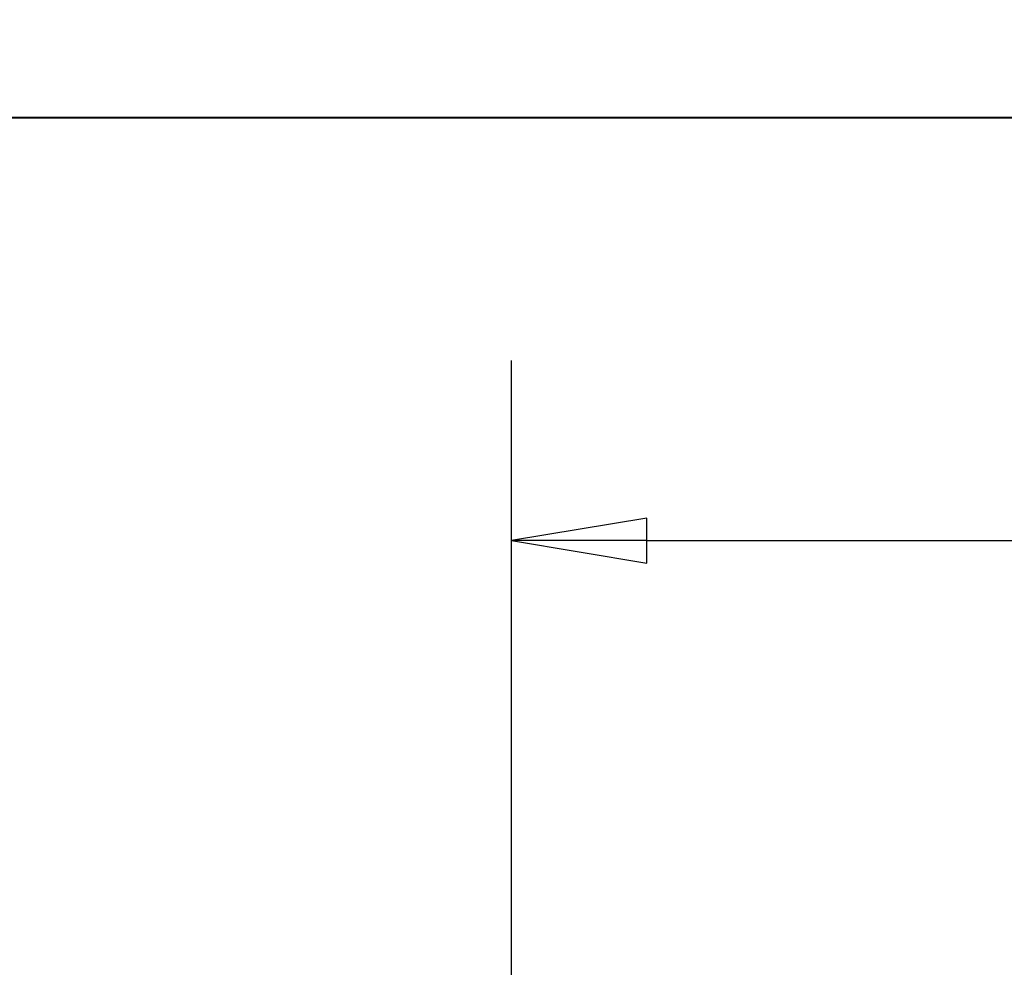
# Model space of a CAD drawing. Header units: millimetres. Extents: x 64 to 1798, y 64 to 1382.
# Tile 32 of 76: x 192 to 265, y 1312 to 1382. Entities that reach past the tile are written whole.
import ezdxf

# ---------------------------------------------------------------- set-up
doc = ezdxf.new("R2010")
doc.units = ezdxf.units.MM
doc.header["$LTSCALE"] = 6.666667
doc.layers.add('Border (ANSI)', color=7, linetype='Continuous', lineweight=40)
doc.layers.add('Dimension (ANSI)', color=7, linetype='Continuous', lineweight=25)
doc.styles.add('Note Text (ANSI)', font='tahoma.ttf')
doc.dimstyles.new('Default - mm (ANSI)', dxfattribs={"dimscale": 6.666667, "dimtxt": 1.75, "dimasz": 1.5, "dimexe": 2, "dimexo": 1, "dimgap": 0.8, "dimtad": 0, "dimtih": 1, "dimtoh": 1, "dimrnd": 1e-08, "dimzin": 0, "dimdsep": 46, "dimtxsty": 'Note Text (ANSI)', "dimblk": 'Filled-2', "dimcen": 0.09, "dimdle": 10, "dimclrd": 256, "dimclre": 256, "dimclrt": 256, "dimadec": 1, "dimazin": 0, "dimtfac": 1.741714, "dimtofl": 0, "dimtmove": 0, "dimatfit": 3, "dimldrblk": 'Filled-1', "dimfxl": 1, "dimtolj": 1, "dimtzin": 0, "dimlwd": -1, "dimlwe": -1, "dimarcsym": 0})

# ---------------------------------------------------------------- blocks, each defined once
blk = doc.blocks.new('Borders Default Border')
at = {"layer": 'Border (ANSI)', "flags": 128}
blk.add_lwpolyline([(9.652, 9.652), (9.652, 206.248), (269.748, 206.248), (269.748, 9.652), (9.652, 9.652)], dxfattribs=at)
blk = doc.blocks.new('Filled-2')
at = {"color": 0}
for p, q in [((0, 0), (-1, 0.1667)), ((-1, 0.1667), (-1, -0.1667)), ((-1, 0), (0, 0)), ((-1, -0.1667), (0, 0))]:
    blk.add_line(p, q, dxfattribs=at)
at = {"color": 0, "flags": 128}
blk.add_lwpolyline([(-1, -0.1667), (0, 0), (-1, 0.1667), (-1, -0.1667)], dxfattribs=at)
at = {"color": 0}
blk.add_solid([(-1, -0.1667), (0, 0), (-1, 0.1667), (-1, -0.1667)], dxfattribs=at)
blk = doc.blocks.new('*D14')
at = {"layer": 'Defpoints', "color": 0, "transparency": 16777216}
for p in [(644.101, 1343.686), (228.801, 1295.735), (644.101, 1295.735)]:
    blk.add_point(p, dxfattribs=at)
at = {"layer": 'Dimension (ANSI)', "transparency": 16777216}
for p, q in [((228.801, 1302.402), (228.801, 1357.019)), ((644.101, 1302.402), (644.101, 1357.019)), ((238.801, 1343.686), (388.799, 1343.686)), ((634.101, 1343.686), (484.102, 1343.686))]:
    blk.add_line(p, q, dxfattribs=at)
at = {"layer": 'Dimension (ANSI)', "transparency": 16777216, "xscale": 10, "yscale": 10, "zscale": 10, "rotation": 180}
blk.add_blockref('Filled-2', (228.801, 1343.686), dxfattribs=at)
at = {"layer": 'Dimension (ANSI)', "transparency": 16777216, "xscale": 10, "yscale": 10, "zscale": 10}
blk.add_blockref('Filled-2', (644.101, 1343.686), dxfattribs=at)
at = {"layer": 'Dimension (ANSI)', "transparency": 16777216, "char_height": 11.66667, "attachment_point": 5, "style": 'Note Text (ANSI)'}
for s, insert in [('\\A1; 415.30 mm', (436.451, 1355.095)), ('\\A1;[16.350 in]', (436.451, 1330.721))]:
    blk.add_mtext(s, dxfattribs=dict(at, insert=insert))
blk = doc.blocks.new('Filled-1')
at = {"color": 0}
for p, q in [((0, 0), (-1, 0.3333)), ((-1, 0.3333), (-1, -0.3333)), ((-1, 0), (0, 0)), ((-1, -0.3333), (0, 0))]:
    blk.add_line(p, q, dxfattribs=at)
at = {"color": 0, "flags": 128}
blk.add_lwpolyline([(-1, -0.3333), (0, 0), (-1, 0.3333), (-1, -0.3333)], dxfattribs=at)
at = {"color": 0}
blk.add_solid([(-1, -0.3333), (0, 0), (-1, 0.3333), (-1, -0.3333)], dxfattribs=at)

msp = doc.modelspace()

# ---------------------------------------------------------------- block references
at = {"xscale": 6.666666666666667, "yscale": 6.666666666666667, "zscale": 6.666666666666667}
msp.add_blockref('Borders Default Border', (0, 0), dxfattribs=at)

# ---------------------------------------------------------------- dimensions: what is measured, and where the dimension line sits
at = {"layer": 'Dimension (ANSI)'}
dim = msp.add_linear_dim(base=(644.1007, 1343.6857), p1=(228.8007, 1295.7351), p2=(644.1007, 1295.7351), text=' <> mm\\X[16.350 in]', dimstyle='Default - mm (ANSI)', override={"dimgap": 0.8, "dimtih": 0, "dimtoh": 0, "dimdec": 2, "dimpost": '', "dimtol": 0, "dimlim": 0, "dimtp": 0, "dimtm": 0, "dimtdec": 2, "dimatfit": 1}, dxfattribs=at)
dim.commit()
dim.dimension.update_dxf_attribs({"geometry": '*D14', "text_midpoint": (436.4507, 1343.6857), "dimtype": 160})

doc.saveas('drawing.dxf')
